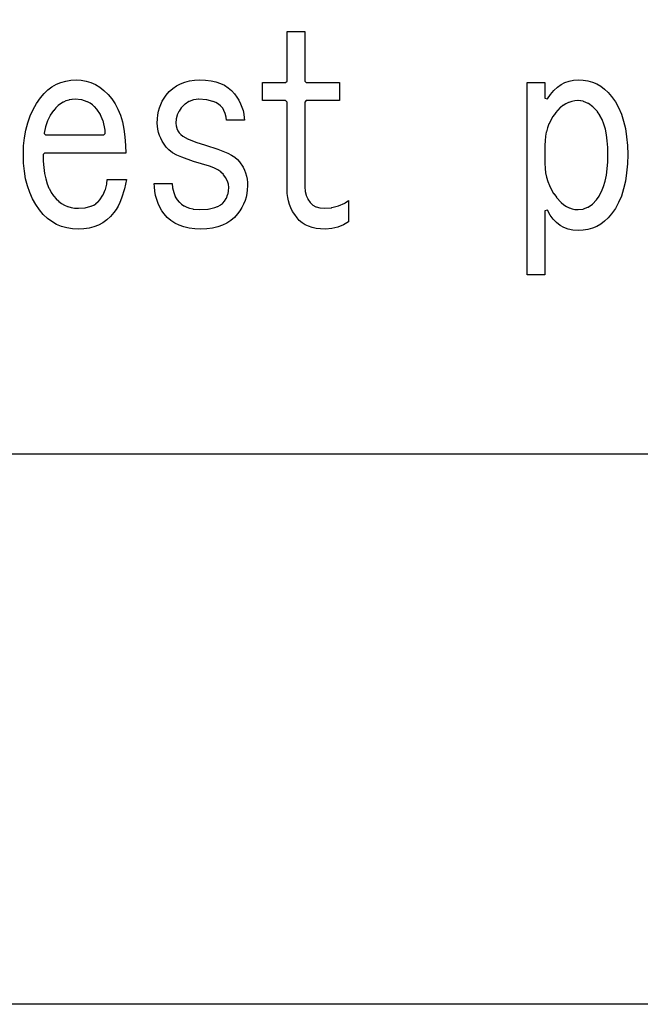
# Model space of a CAD drawing. Extents: x -19 to 391, y -43 to 244.
# Tile 15 of 34: x 347.79 to 353.43, y -43.18 to -34.24. Entities that reach past the tile are written whole.
import ezdxf

# ---------------------------------------------------------------- set-up
doc = ezdxf.new("R2010")
doc.units = 0
doc.layers.add('BOARD_GEOMETRY_DIMENSION', color=2, linetype='CONTINUOUS')
doc.layers.add('BOARD_GEOMETRY_SILKSCREEN_TOP', color=1, linetype='CONTINUOUS')

msp = doc.modelspace()

# ---------------------------------------------------------------- linework, layer by layer
at = {"layer": 'BOARD_GEOMETRY_DIMENSION'}
for points in [[(-19.05, -43.18), (-19.05, 243.819934), (390.949942, 243.819934), (390.949942, -43.18)], [(350.567752, -36.138866), (350.523556, -36.137088), (350.483424, -36.13277), (350.44634, -36.124388), (350.41205, -36.112958), (350.381824, -36.098988), (350.354392, -36.0807), (350.329754, -36.060888), (350.308926, -36.036758), (350.287844, -36.007294), (350.269302, -35.977576), (350.2533, -35.946588), (350.240854, -35.915092), (350.231202, -35.883088), (350.224344, -35.850576), (350.220026, -35.816794), (350.218502, -35.781996), (350.218502, -34.98469), (350.205802, -34.97199), (349.995998, -34.97199), (349.995998, -34.80689), (350.205802, -34.80689), (350.218502, -34.79419), (350.218502, -34.342578), (350.37903, -34.342578), (350.37903, -34.79419), (350.39173, -34.80689), (350.694498, -34.80689), (350.694498, -34.97199), (350.39173, -34.97199), (350.37903, -34.98469), (350.37903, -35.75939), (350.381824, -35.794696), (350.382332, -35.796982), (350.391222, -35.830764), (350.39173, -35.832288), (350.405954, -35.864292), (350.407224, -35.866578), (350.427798, -35.896296), (350.429322, -35.898582), (350.450658, -35.919918), (350.453452, -35.921696), (350.480884, -35.936682), (350.483424, -35.93719), (350.516444, -35.946588), (350.518984, -35.947096), (350.557846, -35.94989), (350.559878, -35.94989), (350.62287, -35.944302), (350.624902, -35.943794), (350.684846, -35.9283), (350.687132, -35.927792), (350.74352, -35.901884), (350.745298, -35.901122), (350.778318, -35.878262), (350.778318, -36.07308), (350.732598, -36.100258), (350.680274, -36.121594), (350.625156, -36.134294)], [(348.321122, -36.138866), (348.267528, -36.136072), (348.217236, -36.12769), (348.169484, -36.11499), (348.124526, -36.095686), (348.0816, -36.071302), (348.04096, -36.041584), (348.003622, -36.006278), (347.968824, -35.964876), (347.93428, -35.91687), (347.904562, -35.863784), (347.87967, -35.806888), (347.859096, -35.746182), (347.843094, -35.681158), (347.831664, -35.612324), (347.824552, -35.539172), (347.822774, -35.461194), (347.824552, -35.383978), (347.832426, -35.309302), (347.844618, -35.23996), (347.861636, -35.173158), (347.88348, -35.110928), (347.909896, -35.051492), (347.941646, -34.996882), (347.97746, -34.945066), (348.010734, -34.907474), (348.045532, -34.8742), (348.082362, -34.846768), (348.12224, -34.8234), (348.163642, -34.806382), (348.207584, -34.793682), (348.25305, -34.786062), (348.302326, -34.783268), (348.348554, -34.786062), (348.39275, -34.79419), (348.43593, -34.807398), (348.477332, -34.826194), (348.516702, -34.851086), (348.554802, -34.880296), (348.591632, -34.915602), (348.626684, -34.956496), (348.655894, -35.000184), (348.681802, -35.048698), (348.703646, -35.10407), (348.721934, -35.16376), (348.735396, -35.2298), (348.745556, -35.301428), (348.751652, -35.37839), (348.753684, -35.448494), (348.014544, -35.448494), (348.001844, -35.461194), (348.00286, -35.5219), (348.00286, -35.522916), (348.007432, -35.578796), (348.007686, -35.580066), (348.014798, -35.63239), (348.014798, -35.632898), (348.024958, -35.681158), (348.024958, -35.682174), (348.037658, -35.726624), (348.038674, -35.727386), (348.05493, -35.767772), (348.055438, -35.768788), (348.074234, -35.804602), (348.074996, -35.806126), (348.09684, -35.837622), (348.097602, -35.838384), (348.119192, -35.863784), (348.119954, -35.864292), (348.143322, -35.88639), (348.144338, -35.886898), (348.168722, -35.905694), (348.170246, -35.906964), (348.1959, -35.921188), (348.197424, -35.922458), (348.224602, -35.933888), (348.226126, -35.934396), (348.255336, -35.943286), (348.256352, -35.943286), (348.286832, -35.948366), (348.288102, -35.948366), (348.319852, -35.94989), (348.321884, -35.94989), (348.382082, -35.945572), (348.38386, -35.945318), (348.435422, -35.931602), (348.4372, -35.931094), (348.459298, -35.921188), (348.461076, -35.92068), (348.480888, -35.90798), (348.48165, -35.907218), (348.49943, -35.892486), (348.5007, -35.89147), (348.516194, -35.874198), (348.516956, -35.872928), (348.54515, -35.829494), (348.546674, -35.82797), (348.56674, -35.781488), (348.567502, -35.779202), (348.579694, -35.730688), (348.579948, -35.728402), (348.582996, -35.68827), (348.760288, -35.68827), (348.742, -35.772598), (348.71533, -35.858958), (348.699836, -35.896296), (348.682818, -35.930586), (348.66453, -35.961828), (348.645226, -35.98926), (348.614238, -36.02482), (348.580456, -36.054792), (348.544642, -36.0807), (348.50578, -36.101782), (348.463362, -36.117784), (348.418658, -36.129722), (348.37116, -36.13658)], [(349.43542, -36.138866), (349.380048, -36.13658), (349.32874, -36.129976), (349.281496, -36.119562), (349.237554, -36.104068), (349.198184, -36.085018), (349.16237, -36.060888), (349.129858, -36.033202), (349.101156, -36.00069), (349.080582, -35.97148), (349.06204, -35.939984), (349.046546, -35.906202), (349.0341, -35.870896), (349.02394, -35.83432), (349.017082, -35.795458), (349.013018, -35.754564), (349.012002, -35.723576), (349.173546, -35.723576), (349.178372, -35.762692), (349.178626, -35.763962), (349.188532, -35.80638), (349.18904, -35.807396), (349.202248, -35.842702), (349.202756, -35.844988), (349.220282, -35.872674), (349.221298, -35.87369), (349.23857, -35.893502), (349.23984, -35.89528), (349.259144, -35.91179), (349.26016, -35.91306), (349.281496, -35.927284), (349.28302, -35.927792), (349.306642, -35.939984), (349.307658, -35.939984), (349.33255, -35.949382), (349.334328, -35.94989), (349.36176, -35.955986), (349.363792, -35.956494), (349.424752, -35.961828), (349.426784, -35.961828), (349.499428, -35.957002), (349.500952, -35.957002), (349.560896, -35.943794), (349.562928, -35.943286), (349.58782, -35.93338), (349.589344, -35.932872), (349.611442, -35.920426), (349.612458, -35.918902), (349.631254, -35.905186), (349.63354, -35.903662), (349.649034, -35.88639), (349.65005, -35.884866), (349.666052, -35.85972), (349.667576, -35.857688), (349.678752, -35.828986), (349.680022, -35.8267), (349.68688, -35.795966), (349.687134, -35.79368), (349.68942, -35.75939), (349.68942, -35.756596), (349.686372, -35.73272), (349.685356, -35.73018), (349.677228, -35.704272), (349.675958, -35.701986), (349.661734, -35.675062), (349.660972, -35.673792), (349.640652, -35.644582), (349.639636, -35.642296), (349.617538, -35.620198), (349.61576, -35.619182), (349.588836, -35.599878), (349.553784, -35.582098), (349.55226, -35.58159), (349.513652, -35.568128), (349.513398, -35.567874), (349.367348, -35.523678), (349.262954, -35.48507), (349.216472, -35.466274), (349.177102, -35.444684), (349.145098, -35.4203), (349.119952, -35.393376), (349.084646, -35.340798), (349.070676, -35.314382), (349.0595, -35.287458), (349.050356, -35.260026), (349.043752, -35.232086), (349.040196, -35.203892), (349.039434, -35.17519), (349.040196, -35.13836), (349.04426, -35.102292), (349.050356, -35.069018), (349.0595, -35.035998), (349.07093, -35.005772), (349.0849, -34.9758), (349.100902, -34.948114), (349.119952, -34.92119), (349.1484, -34.889186), (349.179642, -34.860992), (349.213424, -34.837878), (349.25, -34.818066), (349.289624, -34.80308), (349.332042, -34.792158), (349.377, -34.7853), (349.426022, -34.783268), (349.4786, -34.784792), (349.527622, -34.790888), (349.572326, -34.800794), (349.613728, -34.815272), (349.650558, -34.832798), (349.684594, -34.854388), (349.714058, -34.879788), (349.741236, -34.908998), (349.761556, -34.93897), (349.780098, -34.968688), (349.795846, -34.999676), (349.8088, -35.030918), (349.818198, -35.062922), (349.825056, -35.095688), (349.829628, -35.12947), (349.830644, -35.150298), (349.6691, -35.150298), (349.665036, -35.12312), (349.664782, -35.121596), (349.6564, -35.089084), (349.656146, -35.08756), (349.645224, -35.06089), (349.643954, -35.058604), (349.631254, -35.037776), (349.630238, -35.03549), (349.61449, -35.019488), (349.61322, -35.018218), (349.595186, -35.003486), (349.572072, -34.990278), (349.570802, -34.98977), (349.54718, -34.979102), (349.544894, -34.978594), (349.487998, -34.964878), (349.485458, -34.964878), (349.41764, -34.959798), (349.4151, -34.959798), (349.37065, -34.964878), (349.367856, -34.965386), (349.328994, -34.978594), (349.3262, -34.980372), (349.291148, -35.002724), (349.288354, -35.004502), (349.259144, -35.03549), (349.25762, -35.037522), (349.237046, -35.068002), (349.23603, -35.06978), (349.221298, -35.101784), (349.221044, -35.103816), (349.212154, -35.13709), (349.2119, -35.139376), (349.208852, -35.174174), (349.208852, -35.175698), (349.210884, -35.199574), (349.211138, -35.20186), (349.216218, -35.223196), (349.21698, -35.225482), (349.225362, -35.245294), (349.226632, -35.24758), (349.239078, -35.265868), (349.240348, -35.267392), (349.252032, -35.279584), (349.253302, -35.2806), (349.27032, -35.2933), (349.271844, -35.29457), (349.31985, -35.320478), (349.321374, -35.320986), (349.389192, -35.348926), (349.3897, -35.34918), (349.478092, -35.377882), (349.588836, -35.413188), (349.680784, -35.448494), (349.714058, -35.46729), (349.743522, -35.486086), (349.767398, -35.50666), (349.786956, -35.527996), (349.818452, -35.577018), (349.830898, -35.602672), (349.84055, -35.629088), (349.848678, -35.657028), (349.85452, -35.685984), (349.857822, -35.715702), (349.859092, -35.74669), (349.85706, -35.781488), (349.852996, -35.815016), (349.846138, -35.847782), (349.836486, -35.879786), (349.823532, -35.911282), (349.808292, -35.942016), (349.78975, -35.971988), (349.769176, -36.00069), (349.74022, -36.033202), (349.707454, -36.060888), (349.67164, -36.085018), (349.631762, -36.104068), (349.588582, -36.119562), (349.541592, -36.129976), (349.490284, -36.13658)], [(352.401124, -36.55568), (352.401124, -34.80689), (352.561398, -34.80689), (352.561398, -34.948876), (352.58502, -34.955988), (352.61296, -34.915094), (352.64344, -34.879788), (352.674936, -34.850578), (352.708718, -34.826194), (352.74377, -34.807398), (352.780854, -34.79419), (352.820732, -34.786062), (352.862388, -34.783268), (352.907854, -34.7853), (352.95205, -34.792666), (352.993452, -34.804096), (353.033076, -34.820098), (353.069652, -34.841688), (353.10445, -34.867088), (353.136962, -34.898076), (353.167696, -34.933128), (353.201986, -34.981896), (353.231196, -35.03549), (353.256596, -35.094672), (353.27717, -35.158172), (353.292664, -35.226498), (353.304602, -35.299396), (353.31146, -35.37839), (353.314, -35.461194), (353.31146, -35.546792), (353.304602, -35.628072), (353.292664, -35.703002), (353.27717, -35.773614), (353.256596, -35.838384), (353.231196, -35.898074), (353.201986, -35.952176), (353.167696, -36.00069), (353.136962, -36.036758), (353.10445, -36.066984), (353.069652, -36.092892), (353.03333, -36.11372), (352.993452, -36.129976), (352.95205, -36.14166), (352.907854, -36.148772), (352.862388, -36.150296), (352.81616, -36.147502), (352.773996, -36.139374), (352.735134, -36.124896), (352.699574, -36.105084), (352.666554, -36.079684), (352.636836, -36.048188), (352.60915, -36.011104), (352.585528, -35.9664), (352.561398, -35.972496), (352.561398, -36.55568)], [(348.023942, -35.283394), (348.553024, -35.283394), (348.565724, -35.270694), (348.565724, -35.270186), (348.5642, -35.240976), (348.5642, -35.23996), (348.560898, -35.211258), (348.560644, -35.209988), (348.554802, -35.181794), (348.554548, -35.181286), (348.546674, -35.1536), (348.545658, -35.152584), (348.522798, -35.10026), (348.521782, -35.098482), (348.489524, -35.04946), (348.488, -35.047682), (348.470982, -35.028378), (348.469458, -35.02787), (348.45117, -35.010598), (348.4499, -35.009582), (348.429326, -34.995104), (348.427802, -34.994088), (348.40545, -34.982658), (348.403164, -34.981388), (348.353634, -34.965894), (348.35084, -34.965386), (348.294198, -34.959798), (348.29242, -34.959798), (348.264988, -34.961576), (348.262956, -34.962084), (348.237302, -34.965894), (348.235778, -34.966402), (348.210632, -34.974276), (348.208854, -34.974784), (348.18574, -34.985198), (348.183962, -34.98596), (348.161102, -34.999676), (348.16034, -35.000184), (348.138496, -35.016694), (348.137734, -35.017202), (348.11716, -35.03676), (348.116398, -35.037776), (348.097602, -35.060128), (348.09684, -35.06089), (348.067122, -35.105086), (348.065852, -35.106864), (348.04223, -35.155124), (348.041722, -35.156394), (348.023688, -35.20948), (348.02318, -35.211258), (348.011242, -35.2679), (348.011242, -35.270694)], [(352.861626, -35.961828), (352.863658, -35.961828), (352.907854, -35.956494), (352.911156, -35.955986), (352.95205, -35.939984), (352.955098, -35.938968), (352.992944, -35.91306), (352.994976, -35.911282), (353.02952, -35.874198), (353.03079, -35.873182), (353.054158, -35.838384), (353.055174, -35.83686), (353.076002, -35.79749), (353.076256, -35.79622), (353.093782, -35.752278), (353.09429, -35.751262), (353.10826, -35.702494), (353.109022, -35.701986), (353.120198, -35.6489), (353.120198, -35.647884), (353.128326, -35.590988), (353.128326, -35.590226), (353.132898, -35.528758), (353.132898, -35.527488), (353.13493, -35.461194), (353.132898, -35.397694), (353.132898, -35.397186), (353.128834, -35.338258), (353.128834, -35.336988), (353.12096, -35.283394), (353.12096, -35.282378), (353.111054, -35.232594), (353.1108, -35.231578), (353.097846, -35.186366), (353.097338, -35.185096), (353.081844, -35.143694), (353.081082, -35.142678), (353.062032, -35.106102), (353.061524, -35.105086), (353.040188, -35.073082), (353.038664, -35.071558), (353.000056, -35.029902), (352.998532, -35.028378), (352.957892, -34.99866), (352.955098, -34.996882), (352.912172, -34.978594), (352.909886, -34.978086), (352.887534, -34.973768), (352.885502, -34.973768), (352.862896, -34.97199), (352.861626, -34.97199), (352.83394, -34.974022), (352.832162, -34.974276), (352.805746, -34.978594), (352.77806, -34.987992), (352.777044, -34.987992), (352.752152, -35.000184), (352.751136, -35.000692), (352.726498, -35.016186), (352.725482, -35.016694), (352.702622, -35.034982), (352.701352, -35.03549), (352.679254, -35.057588), (352.678746, -35.058604), (352.657156, -35.083496), (352.656902, -35.084766), (352.63455, -35.114992), (352.634296, -35.116516), (352.6155, -35.14852), (352.615246, -35.149282), (352.59899, -35.182302), (352.598482, -35.18408), (352.585528, -35.218878), (352.585274, -35.219386), (352.57486, -35.25647), (352.574352, -35.257486), (352.567748, -35.295078), (352.567494, -35.296094), (352.563176, -35.335718), (352.563176, -35.33648), (352.561398, -35.377374), (352.561398, -35.543998), (352.563176, -35.586162), (352.563176, -35.587178), (352.568002, -35.626802), (352.568002, -35.628326), (352.57613, -35.667188), (352.576384, -35.668458), (352.58756, -35.705796), (352.58756, -35.706558), (352.602038, -35.743388), (352.602546, -35.744658), (352.620072, -35.780218), (352.62058, -35.78098), (352.641154, -35.815778), (352.641662, -35.816794), (352.6663, -35.84956), (352.666554, -35.850576), (352.709734, -35.897566), (352.71075, -35.898582), (352.733102, -35.917378), (352.734626, -35.918394), (352.75774, -35.93338), (352.758756, -35.933888), (352.782378, -35.945826), (352.783902, -35.946588), (352.808032, -35.954716), (352.809556, -35.955224), (352.834448, -35.959796), (352.836226, -35.959796)]]:
    msp.add_lwpolyline(points, close=True, dxfattribs=at)
msp.add_lwpolyline([(-14.05001, -38.179756), (385.949952, -38.179756)], dxfattribs=at)
at = {"layer": 'BOARD_GEOMETRY_SILKSCREEN_TOP'}
for points in [[(-19.05, -43.18), (-19.05, 243.819934), (390.949942, 243.819934), (390.949942, -43.18)], [(350.567752, -36.138866), (350.523556, -36.137088), (350.483424, -36.13277), (350.44634, -36.124388), (350.41205, -36.112958), (350.381824, -36.098988), (350.354392, -36.0807), (350.329754, -36.060888), (350.308926, -36.036758), (350.287844, -36.007294), (350.269302, -35.977576), (350.2533, -35.946588), (350.240854, -35.915092), (350.231202, -35.883088), (350.224344, -35.850576), (350.220026, -35.816794), (350.218502, -35.781996), (350.218502, -34.98469), (350.205802, -34.97199), (349.995998, -34.97199), (349.995998, -34.80689), (350.205802, -34.80689), (350.218502, -34.79419), (350.218502, -34.342578), (350.37903, -34.342578), (350.37903, -34.79419), (350.39173, -34.80689), (350.694498, -34.80689), (350.694498, -34.97199), (350.39173, -34.97199), (350.37903, -34.98469), (350.37903, -35.75939), (350.381824, -35.794696), (350.382332, -35.796982), (350.391222, -35.830764), (350.39173, -35.832288), (350.405954, -35.864292), (350.407224, -35.866578), (350.427798, -35.896296), (350.429322, -35.898582), (350.450658, -35.919918), (350.453452, -35.921696), (350.480884, -35.936682), (350.483424, -35.93719), (350.516444, -35.946588), (350.518984, -35.947096), (350.557846, -35.94989), (350.559878, -35.94989), (350.62287, -35.944302), (350.624902, -35.943794), (350.684846, -35.9283), (350.687132, -35.927792), (350.74352, -35.901884), (350.745298, -35.901122), (350.778318, -35.878262), (350.778318, -36.07308), (350.732598, -36.100258), (350.680274, -36.121594), (350.625156, -36.134294)], [(348.321122, -36.138866), (348.267528, -36.136072), (348.217236, -36.12769), (348.169484, -36.11499), (348.124526, -36.095686), (348.0816, -36.071302), (348.04096, -36.041584), (348.003622, -36.006278), (347.968824, -35.964876), (347.93428, -35.91687), (347.904562, -35.863784), (347.87967, -35.806888), (347.859096, -35.746182), (347.843094, -35.681158), (347.831664, -35.612324), (347.824552, -35.539172), (347.822774, -35.461194), (347.824552, -35.383978), (347.832426, -35.309302), (347.844618, -35.23996), (347.861636, -35.173158), (347.88348, -35.110928), (347.909896, -35.051492), (347.941646, -34.996882), (347.97746, -34.945066), (348.010734, -34.907474), (348.045532, -34.8742), (348.082362, -34.846768), (348.12224, -34.8234), (348.163642, -34.806382), (348.207584, -34.793682), (348.25305, -34.786062), (348.302326, -34.783268), (348.348554, -34.786062), (348.39275, -34.79419), (348.43593, -34.807398), (348.477332, -34.826194), (348.516702, -34.851086), (348.554802, -34.880296), (348.591632, -34.915602), (348.626684, -34.956496), (348.655894, -35.000184), (348.681802, -35.048698), (348.703646, -35.10407), (348.721934, -35.16376), (348.735396, -35.2298), (348.745556, -35.301428), (348.751652, -35.37839), (348.753684, -35.448494), (348.014544, -35.448494), (348.001844, -35.461194), (348.00286, -35.5219), (348.00286, -35.522916), (348.007432, -35.578796), (348.007686, -35.580066), (348.014798, -35.63239), (348.014798, -35.632898), (348.024958, -35.681158), (348.024958, -35.682174), (348.037658, -35.726624), (348.038674, -35.727386), (348.05493, -35.767772), (348.055438, -35.768788), (348.074234, -35.804602), (348.074996, -35.806126), (348.09684, -35.837622), (348.097602, -35.838384), (348.119192, -35.863784), (348.119954, -35.864292), (348.143322, -35.88639), (348.144338, -35.886898), (348.168722, -35.905694), (348.170246, -35.906964), (348.1959, -35.921188), (348.197424, -35.922458), (348.224602, -35.933888), (348.226126, -35.934396), (348.255336, -35.943286), (348.256352, -35.943286), (348.286832, -35.948366), (348.288102, -35.948366), (348.319852, -35.94989), (348.321884, -35.94989), (348.382082, -35.945572), (348.38386, -35.945318), (348.435422, -35.931602), (348.4372, -35.931094), (348.459298, -35.921188), (348.461076, -35.92068), (348.480888, -35.90798), (348.48165, -35.907218), (348.49943, -35.892486), (348.5007, -35.89147), (348.516194, -35.874198), (348.516956, -35.872928), (348.54515, -35.829494), (348.546674, -35.82797), (348.56674, -35.781488), (348.567502, -35.779202), (348.579694, -35.730688), (348.579948, -35.728402), (348.582996, -35.68827), (348.760288, -35.68827), (348.742, -35.772598), (348.71533, -35.858958), (348.699836, -35.896296), (348.682818, -35.930586), (348.66453, -35.961828), (348.645226, -35.98926), (348.614238, -36.02482), (348.580456, -36.054792), (348.544642, -36.0807), (348.50578, -36.101782), (348.463362, -36.117784), (348.418658, -36.129722), (348.37116, -36.13658)], [(349.43542, -36.138866), (349.380048, -36.13658), (349.32874, -36.129976), (349.281496, -36.119562), (349.237554, -36.104068), (349.198184, -36.085018), (349.16237, -36.060888), (349.129858, -36.033202), (349.101156, -36.00069), (349.080582, -35.97148), (349.06204, -35.939984), (349.046546, -35.906202), (349.0341, -35.870896), (349.02394, -35.83432), (349.017082, -35.795458), (349.013018, -35.754564), (349.012002, -35.723576), (349.173546, -35.723576), (349.178372, -35.762692), (349.178626, -35.763962), (349.188532, -35.80638), (349.18904, -35.807396), (349.202248, -35.842702), (349.202756, -35.844988), (349.220282, -35.872674), (349.221298, -35.87369), (349.23857, -35.893502), (349.23984, -35.89528), (349.259144, -35.91179), (349.26016, -35.91306), (349.281496, -35.927284), (349.28302, -35.927792), (349.306642, -35.939984), (349.307658, -35.939984), (349.33255, -35.949382), (349.334328, -35.94989), (349.36176, -35.955986), (349.363792, -35.956494), (349.424752, -35.961828), (349.426784, -35.961828), (349.499428, -35.957002), (349.500952, -35.957002), (349.560896, -35.943794), (349.562928, -35.943286), (349.58782, -35.93338), (349.589344, -35.932872), (349.611442, -35.920426), (349.612458, -35.918902), (349.631254, -35.905186), (349.63354, -35.903662), (349.649034, -35.88639), (349.65005, -35.884866), (349.666052, -35.85972), (349.667576, -35.857688), (349.678752, -35.828986), (349.680022, -35.8267), (349.68688, -35.795966), (349.687134, -35.79368), (349.68942, -35.75939), (349.68942, -35.756596), (349.686372, -35.73272), (349.685356, -35.73018), (349.677228, -35.704272), (349.675958, -35.701986), (349.661734, -35.675062), (349.660972, -35.673792), (349.640652, -35.644582), (349.639636, -35.642296), (349.617538, -35.620198), (349.61576, -35.619182), (349.588836, -35.599878), (349.553784, -35.582098), (349.55226, -35.58159), (349.513652, -35.568128), (349.513398, -35.567874), (349.367348, -35.523678), (349.262954, -35.48507), (349.216472, -35.466274), (349.177102, -35.444684), (349.145098, -35.4203), (349.119952, -35.393376), (349.084646, -35.340798), (349.070676, -35.314382), (349.0595, -35.287458), (349.050356, -35.260026), (349.043752, -35.232086), (349.040196, -35.203892), (349.039434, -35.17519), (349.040196, -35.13836), (349.04426, -35.102292), (349.050356, -35.069018), (349.0595, -35.035998), (349.07093, -35.005772), (349.0849, -34.9758), (349.100902, -34.948114), (349.119952, -34.92119), (349.1484, -34.889186), (349.179642, -34.860992), (349.213424, -34.837878), (349.25, -34.818066), (349.289624, -34.80308), (349.332042, -34.792158), (349.377, -34.7853), (349.426022, -34.783268), (349.4786, -34.784792), (349.527622, -34.790888), (349.572326, -34.800794), (349.613728, -34.815272), (349.650558, -34.832798), (349.684594, -34.854388), (349.714058, -34.879788), (349.741236, -34.908998), (349.761556, -34.93897), (349.780098, -34.968688), (349.795846, -34.999676), (349.8088, -35.030918), (349.818198, -35.062922), (349.825056, -35.095688), (349.829628, -35.12947), (349.830644, -35.150298), (349.6691, -35.150298), (349.665036, -35.12312), (349.664782, -35.121596), (349.6564, -35.089084), (349.656146, -35.08756), (349.645224, -35.06089), (349.643954, -35.058604), (349.631254, -35.037776), (349.630238, -35.03549), (349.61449, -35.019488), (349.61322, -35.018218), (349.595186, -35.003486), (349.572072, -34.990278), (349.570802, -34.98977), (349.54718, -34.979102), (349.544894, -34.978594), (349.487998, -34.964878), (349.485458, -34.964878), (349.41764, -34.959798), (349.4151, -34.959798), (349.37065, -34.964878), (349.367856, -34.965386), (349.328994, -34.978594), (349.3262, -34.980372), (349.291148, -35.002724), (349.288354, -35.004502), (349.259144, -35.03549), (349.25762, -35.037522), (349.237046, -35.068002), (349.23603, -35.06978), (349.221298, -35.101784), (349.221044, -35.103816), (349.212154, -35.13709), (349.2119, -35.139376), (349.208852, -35.174174), (349.208852, -35.175698), (349.210884, -35.199574), (349.211138, -35.20186), (349.216218, -35.223196), (349.21698, -35.225482), (349.225362, -35.245294), (349.226632, -35.24758), (349.239078, -35.265868), (349.240348, -35.267392), (349.252032, -35.279584), (349.253302, -35.2806), (349.27032, -35.2933), (349.271844, -35.29457), (349.31985, -35.320478), (349.321374, -35.320986), (349.389192, -35.348926), (349.3897, -35.34918), (349.478092, -35.377882), (349.588836, -35.413188), (349.680784, -35.448494), (349.714058, -35.46729), (349.743522, -35.486086), (349.767398, -35.50666), (349.786956, -35.527996), (349.818452, -35.577018), (349.830898, -35.602672), (349.84055, -35.629088), (349.848678, -35.657028), (349.85452, -35.685984), (349.857822, -35.715702), (349.859092, -35.74669), (349.85706, -35.781488), (349.852996, -35.815016), (349.846138, -35.847782), (349.836486, -35.879786), (349.823532, -35.911282), (349.808292, -35.942016), (349.78975, -35.971988), (349.769176, -36.00069), (349.74022, -36.033202), (349.707454, -36.060888), (349.67164, -36.085018), (349.631762, -36.104068), (349.588582, -36.119562), (349.541592, -36.129976), (349.490284, -36.13658)], [(352.401124, -36.55568), (352.401124, -34.80689), (352.561398, -34.80689), (352.561398, -34.948876), (352.58502, -34.955988), (352.61296, -34.915094), (352.64344, -34.879788), (352.674936, -34.850578), (352.708718, -34.826194), (352.74377, -34.807398), (352.780854, -34.79419), (352.820732, -34.786062), (352.862388, -34.783268), (352.907854, -34.7853), (352.95205, -34.792666), (352.993452, -34.804096), (353.033076, -34.820098), (353.069652, -34.841688), (353.10445, -34.867088), (353.136962, -34.898076), (353.167696, -34.933128), (353.201986, -34.981896), (353.231196, -35.03549), (353.256596, -35.094672), (353.27717, -35.158172), (353.292664, -35.226498), (353.304602, -35.299396), (353.31146, -35.37839), (353.314, -35.461194), (353.31146, -35.546792), (353.304602, -35.628072), (353.292664, -35.703002), (353.27717, -35.773614), (353.256596, -35.838384), (353.231196, -35.898074), (353.201986, -35.952176), (353.167696, -36.00069), (353.136962, -36.036758), (353.10445, -36.066984), (353.069652, -36.092892), (353.03333, -36.11372), (352.993452, -36.129976), (352.95205, -36.14166), (352.907854, -36.148772), (352.862388, -36.150296), (352.81616, -36.147502), (352.773996, -36.139374), (352.735134, -36.124896), (352.699574, -36.105084), (352.666554, -36.079684), (352.636836, -36.048188), (352.60915, -36.011104), (352.585528, -35.9664), (352.561398, -35.972496), (352.561398, -36.55568)], [(348.023942, -35.283394), (348.553024, -35.283394), (348.565724, -35.270694), (348.565724, -35.270186), (348.5642, -35.240976), (348.5642, -35.23996), (348.560898, -35.211258), (348.560644, -35.209988), (348.554802, -35.181794), (348.554548, -35.181286), (348.546674, -35.1536), (348.545658, -35.152584), (348.522798, -35.10026), (348.521782, -35.098482), (348.489524, -35.04946), (348.488, -35.047682), (348.470982, -35.028378), (348.469458, -35.02787), (348.45117, -35.010598), (348.4499, -35.009582), (348.429326, -34.995104), (348.427802, -34.994088), (348.40545, -34.982658), (348.403164, -34.981388), (348.353634, -34.965894), (348.35084, -34.965386), (348.294198, -34.959798), (348.29242, -34.959798), (348.264988, -34.961576), (348.262956, -34.962084), (348.237302, -34.965894), (348.235778, -34.966402), (348.210632, -34.974276), (348.208854, -34.974784), (348.18574, -34.985198), (348.183962, -34.98596), (348.161102, -34.999676), (348.16034, -35.000184), (348.138496, -35.016694), (348.137734, -35.017202), (348.11716, -35.03676), (348.116398, -35.037776), (348.097602, -35.060128), (348.09684, -35.06089), (348.067122, -35.105086), (348.065852, -35.106864), (348.04223, -35.155124), (348.041722, -35.156394), (348.023688, -35.20948), (348.02318, -35.211258), (348.011242, -35.2679), (348.011242, -35.270694)], [(352.861626, -35.961828), (352.863658, -35.961828), (352.907854, -35.956494), (352.911156, -35.955986), (352.95205, -35.939984), (352.955098, -35.938968), (352.992944, -35.91306), (352.994976, -35.911282), (353.02952, -35.874198), (353.03079, -35.873182), (353.054158, -35.838384), (353.055174, -35.83686), (353.076002, -35.79749), (353.076256, -35.79622), (353.093782, -35.752278), (353.09429, -35.751262), (353.10826, -35.702494), (353.109022, -35.701986), (353.120198, -35.6489), (353.120198, -35.647884), (353.128326, -35.590988), (353.128326, -35.590226), (353.132898, -35.528758), (353.132898, -35.527488), (353.13493, -35.461194), (353.132898, -35.397694), (353.132898, -35.397186), (353.128834, -35.338258), (353.128834, -35.336988), (353.12096, -35.283394), (353.12096, -35.282378), (353.111054, -35.232594), (353.1108, -35.231578), (353.097846, -35.186366), (353.097338, -35.185096), (353.081844, -35.143694), (353.081082, -35.142678), (353.062032, -35.106102), (353.061524, -35.105086), (353.040188, -35.073082), (353.038664, -35.071558), (353.000056, -35.029902), (352.998532, -35.028378), (352.957892, -34.99866), (352.955098, -34.996882), (352.912172, -34.978594), (352.909886, -34.978086), (352.887534, -34.973768), (352.885502, -34.973768), (352.862896, -34.97199), (352.861626, -34.97199), (352.83394, -34.974022), (352.832162, -34.974276), (352.805746, -34.978594), (352.77806, -34.987992), (352.777044, -34.987992), (352.752152, -35.000184), (352.751136, -35.000692), (352.726498, -35.016186), (352.725482, -35.016694), (352.702622, -35.034982), (352.701352, -35.03549), (352.679254, -35.057588), (352.678746, -35.058604), (352.657156, -35.083496), (352.656902, -35.084766), (352.63455, -35.114992), (352.634296, -35.116516), (352.6155, -35.14852), (352.615246, -35.149282), (352.59899, -35.182302), (352.598482, -35.18408), (352.585528, -35.218878), (352.585274, -35.219386), (352.57486, -35.25647), (352.574352, -35.257486), (352.567748, -35.295078), (352.567494, -35.296094), (352.563176, -35.335718), (352.563176, -35.33648), (352.561398, -35.377374), (352.561398, -35.543998), (352.563176, -35.586162), (352.563176, -35.587178), (352.568002, -35.626802), (352.568002, -35.628326), (352.57613, -35.667188), (352.576384, -35.668458), (352.58756, -35.705796), (352.58756, -35.706558), (352.602038, -35.743388), (352.602546, -35.744658), (352.620072, -35.780218), (352.62058, -35.78098), (352.641154, -35.815778), (352.641662, -35.816794), (352.6663, -35.84956), (352.666554, -35.850576), (352.709734, -35.897566), (352.71075, -35.898582), (352.733102, -35.917378), (352.734626, -35.918394), (352.75774, -35.93338), (352.758756, -35.933888), (352.782378, -35.945826), (352.783902, -35.946588), (352.808032, -35.954716), (352.809556, -35.955224), (352.834448, -35.959796), (352.836226, -35.959796)]]:
    msp.add_lwpolyline(points, close=True, dxfattribs=at)
msp.add_lwpolyline([(-14.05001, -38.179756), (385.949952, -38.179756)], dxfattribs=at)

doc.saveas('drawing.dxf')
